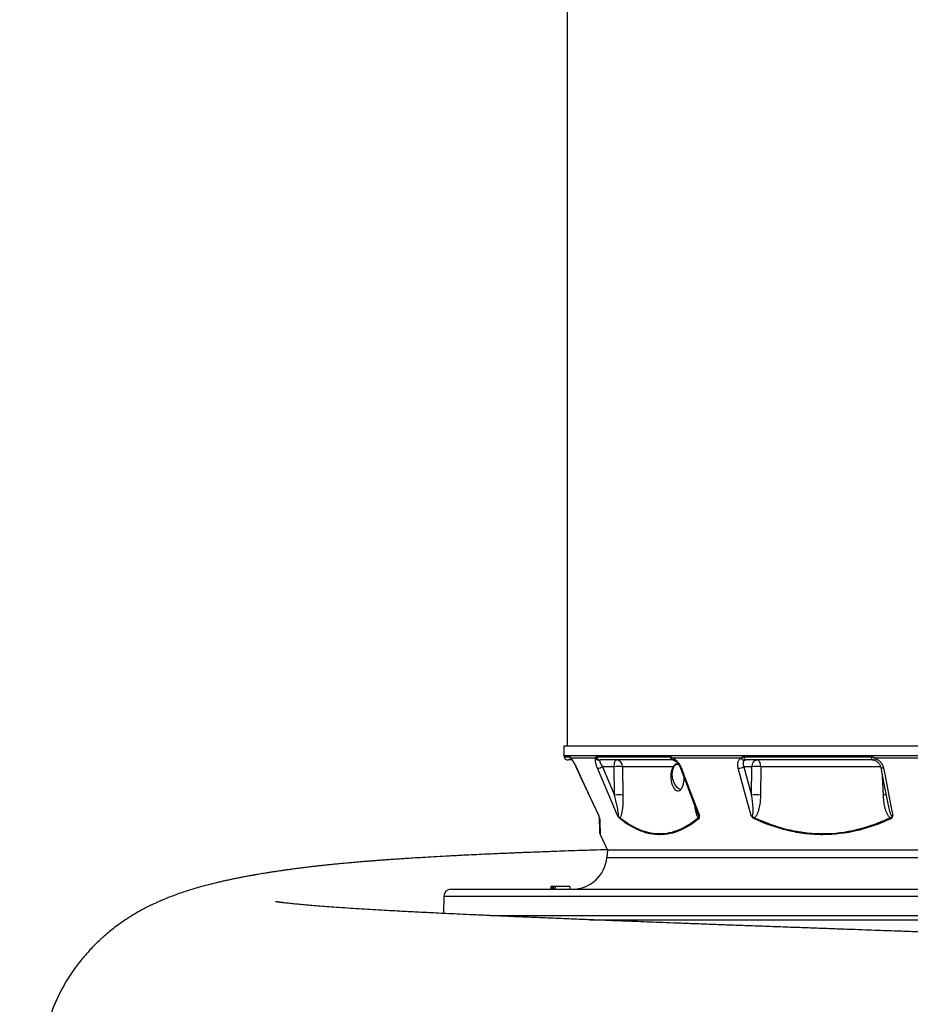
# Model space of a CAD drawing. Header units: millimetres. Extents: x 418 to 3682, y 625 to 3302.
# Tile 4 of 16: x 418 to 1059, y 1289 to 1998. Entities that reach past the tile are written whole.
import ezdxf

# ---------------------------------------------------------------- set-up
doc = ezdxf.new("R2010")
doc.units = ezdxf.units.MM

msp = doc.modelspace()

# ---------------------------------------------------------------- linework, layer by layer
at = {"color": 7, "linetype": 'Continuous', "lineweight": 25}
for p, q in [((811.85, 2600.25), (811.85, 1475.25)), ((809.35, 1475.25), (809.46, 1468.57)), ((1502.35, 1475.25), (809.35, 1475.25)), ((832.97, 1467.63), (886.04, 1467.63)), ((938.8, 1467.63), (1030.71, 1467.63)), ((815.15, 1465.25), (812.51, 1465.25)), ((832.37, 1466.55), (814.43, 1466.55)), ((888.33, 1465.25), (835.71, 1465.25)), ((845.63, 1460.42), (837.26, 1460.42)), ((837.26, 1460.42), (845.95, 1440.05)), ((845.95, 1440.05), (845.63, 1460.42)), ((851.67, 1460.42), (851.98, 1440.05)), ((888.12, 1460.42), (851.67, 1460.42)), ((936.99, 1466.55), (887.97, 1466.55)), ((944.76, 1460.42), (939.04, 1460.42)), ((939.04, 1460.42), (944.6, 1440.05)), ((1031.77, 1465.25), (940.64, 1465.25)), ((944.6, 1440.05), (944.76, 1460.42)), ((951.09, 1460.42), (950.93, 1440.05)), ((1033.27, 1464.98), (1033.33, 1464.98)), ((1100.25, 1466.55), (1033.28, 1466.55)), ((835.56, 1411.6), (840.85, 1400.25)), ((840.85, 1400.25), (840.39, 1395.07)), ((728.09, 1372.25), (1155.85, 1372.25)), ((800.15, 1374.25), (800.15, 1372.25)), ((800.21, 1374.25), (800.15, 1374.25)), ((800.39, 1374.25), (800.39, 1372.25)), ((801.07, 1374.25), (800.39, 1374.25)), ((801.07, 1374.25), (801.07, 1372.25)), ((801.19, 1374.25), (801.07, 1374.25)), ((801.19, 1374.25), (801.19, 1372.25)), ((801.69, 1374.25), (801.19, 1374.25)), ((801.69, 1374.25), (801.69, 1372.25)), ((801.89, 1374.25), (801.69, 1374.25)), ((801.89, 1374.25), (801.89, 1372.25)), ((803.12, 1374.25), (801.89, 1374.25)), ((803.12, 1374.25), (803.12, 1372.25)), ((813.73, 1374.25), (803.12, 1374.25)), ((813.73, 1374.25), (813.73, 1372.25)), ((813.82, 1374.25), (813.73, 1374.25)), ((813.82, 1374.25), (813.82, 1372.25)), ((723.09, 1367.34), (722.87, 1354.81)), ((756.52, 1353.25), (1155.85, 1353.25))]:
    msp.add_line(p, q, dxfattribs=at)
at = {"color": 1, "linetype": 'Continuous', "lineweight": 25}
for p, q in [((809.46, 1468.57), (1502.23, 1468.57)), ((809.57, 1467.63), (813.66, 1467.63)), ((1037.39, 1460.42), (951.09, 1460.42)), ((818.69, 1459.26), (818.65, 1459.26)), ((1039.38, 1440.05), (1038.81, 1453.29)), ((840.39, 1395.07), (1155.85, 1395.07)), ((723.09, 1367.34), (1155.85, 1367.34))]:
    msp.add_line(p, q, dxfattribs=at)
at = {"color": 7, "linetype": 'Continuous', "lineweight": 25, "flags": 128}
for points in [[(1030.71, 1467.63), (1030.77, 1467.14), (1030.85, 1466.69), (1030.96, 1466.27), (1031.09, 1465.92), (1031.24, 1465.63), (1031.41, 1465.42), (1031.59, 1465.29), (1031.77, 1465.25)], [(845.63, 1460.42), (845.67, 1461.37), (845.78, 1462.28), (845.94, 1463.12), (846.15, 1463.85), (846.41, 1464.44), (846.7, 1464.89), (847.01, 1465.16), (847.34, 1465.25)], [(887.63, 1453.07), (887.47, 1454.9), (887.52, 1456.65), (887.79, 1458.27), (888.27, 1459.69), (888.92, 1460.85), (889.74, 1461.72), (890.69, 1462.25), (891.08, 1462.36)], [(951.09, 1460.42), (951.03, 1461.37), (950.88, 1462.28), (950.64, 1463.12), (950.33, 1463.85), (949.95, 1464.44), (949.53, 1464.89), (949.07, 1465.16), (948.59, 1465.25)], [(1037.53, 1459.96), (1039.11, 1451.74), (1042.59, 1433.66)], [(818.65, 1459.26), (822.48, 1451.04), (834.58, 1425.03)], [(818.69, 1459.26), (821.22, 1453.83), (831.34, 1432.09), (834.5, 1425.3)], [(848.16, 1425.3), (839.63, 1445.31), (833.68, 1459.26)], [(893.42, 1443.87), (893.34, 1443.9), (892.24, 1444.43), (891.17, 1445.3), (890.18, 1446.46), (889.3, 1447.88), (888.56, 1449.49), (887.99, 1451.25), (887.63, 1453.07)], [(893.32, 1459.46), (896.44, 1451.24), (905.61, 1427.1)], [(894.05, 1459.26), (896.11, 1453.83), (904.37, 1432.09), (906.95, 1425.3)], [(944.26, 1425.3), (938.8, 1445.31), (934.99, 1459.26)], [(1039.55, 1459.26), (1040.6, 1453.83), (1044.78, 1432.09), (1046.09, 1425.3)]]:
    msp.add_lwpolyline(points, dxfattribs=at)
at = {"color": 1, "linetype": 'Continuous', "lineweight": 25, "flags": 128}
for points in [[(1033.28, 1466.55), (1033.21, 1466.2), (1033.16, 1465.88), (1033.13, 1465.6), (1033.13, 1465.37), (1033.14, 1465.18), (1033.18, 1465.06), (1033.25, 1464.99), (1033.27, 1464.98)], [(1039.55, 1459.26), (1039.02, 1459.27), (1038.55, 1459.32), (1038.15, 1459.42), (1037.84, 1459.56), (1037.63, 1459.74), (1037.53, 1459.95), (1037.53, 1459.96)], [(894.05, 1459.26), (893.72, 1459.27), (893.48, 1459.32), (893.34, 1459.42), (893.32, 1459.47)]]:
    msp.add_lwpolyline(points, dxfattribs=at)
at = {"color": 7, "linetype": 'Continuous', "lineweight": 25}
for centre, radius, start, end in [((814.46, 1468.66), 5, 181, 191.89421), ((812.51, 1468.25), 3, 191.89421, 270), ((835.79, 1468.1), 2.85, 189.48363, 268.4623), ((888.6, 1467.8), 2.57, 183.84388, 263.84051), ((941.17, 1467.56), 2.37, 178.28306, 257.09557), ((835.12, 1468.17), 3.19, 210.49113, 272.24839), ((832.45, 1469.14), 9.95, 277.07965, 298.89209), ((848.65, 1378), 82.47, 87.90272, 92.09728), ((846.99, 1460.59), 4.67, 357.99135, 85.77988), ((935.05, 1466.67), 7.41, 269.51291, 302.53576), ((939.59, 1467.91), 2.94, 207.65845, 267.3842), ((949.23, 1460.81), 4.49, 98.23483, 184.91789), ((947.93, 1368.86), 91.62, 88.02153, 91.97847), ((848.96, 1357.63), 82.47, 87.90272, 92.09728), ((947.77, 1348.49), 91.62, 88.02153, 91.97847), ((830.06, 1422.92), 4.99, 22.96372, 25.15416), ((836.77, 1423.77), 1.74, 182.07849, 208.75601), ((851.62, 1423.38), 1.82, 169.69322, 194.35741), ((908.45, 1424.24), 2.32, 193.34976, 214.36833), ((949.83, 1422.61), 3.38, 161.15537, 174.62956), ((1048.15, 1425.14), 4.16, 200.15896, 212.07743), ((837.43, 1412.32), 2, 181.99999, 200.62608), ((815.49, 1397.25), 25, 270, 355), ((728.09, 1367.25), 5, 90, 179)]:
    msp.add_arc(centre, radius, start, end, dxfattribs=at)
at = {"color": 1, "linetype": 'Continuous', "lineweight": 25}
for centre, radius, start, end in [((816.6, 1468.24), 3, 191.65985, 234.99667), ((816.71, 1467.44), 2.45, 201.35061, 223.2218), ((889.65, 1466.56), 1.68, 180.34953, 241.72045), ((1042.64, 1352.62), 87.5, 90.78835, 92.1376)]:
    msp.add_arc(centre, radius, start, end, dxfattribs=at)
at = {"color": 7, "linetype": 'Continuous', "lineweight": 25}
msp.add_ellipse((891.21, 1452.67), major_axis=(-0.46, 9.59), ratio=0.496358, start_param=0.605514, end_param=4.691599, dxfattribs=at)
for points, knots in [([(813.66, 1467.63), (813.7, 1467.63), (813.74, 1467.6), (813.84, 1467.5), (813.89, 1467.42), (814.02, 1467.22), (814.09, 1467.11), (814.24, 1466.84), (814.33, 1466.7), (814.43, 1466.55)], [0, 0, 0, 0, 0.25, 0.25, 0.5, 0.5, 0.75, 0.75, 1, 1, 1, 1]), ([(832.37, 1466.55), (832.37, 1466.7), (832.38, 1466.84), (832.44, 1467.1), (832.48, 1467.22), (832.59, 1467.42), (832.65, 1467.5), (832.8, 1467.6), (832.88, 1467.63), (832.97, 1467.63)], [0, 0, 0, 0, 0.25, 0.25, 0.5, 0.5, 0.75, 0.75, 1, 1, 1, 1]), ([(886.04, 1467.63), (886.19, 1467.63), (886.35, 1467.6), (886.67, 1467.5), (886.83, 1467.42), (887.15, 1467.22), (887.31, 1467.11), (887.63, 1466.84), (887.8, 1466.7), (887.97, 1466.55)], [0, 0, 0, 0, 0.25, 0.25, 0.5, 0.5, 0.75, 0.75, 1, 1, 1, 1]), ([(936.99, 1466.55), (937.09, 1466.7), (937.2, 1466.84), (937.45, 1467.1), (937.59, 1467.22), (937.9, 1467.42), (938.06, 1467.5), (938.42, 1467.6), (938.6, 1467.63), (938.8, 1467.63)], [0, 0, 0, 0, 0.25, 0.25, 0.5, 0.5, 0.75, 0.75, 1, 1, 1, 1]), ([(1030.71, 1467.63), (1030.94, 1467.63), (1031.17, 1467.6), (1031.62, 1467.5), (1031.84, 1467.42), (1032.27, 1467.22), (1032.49, 1467.11), (1032.89, 1466.84), (1033.09, 1466.7), (1033.28, 1466.55)], [0, 0, 0, 0, 0.25, 0.25, 0.5, 0.5, 0.75, 0.75, 1, 1, 1, 1]), ([(814.43, 1466.55), (814.56, 1466.41), (814.7, 1466.24), (815, 1465.86), (815.16, 1465.63), (815.5, 1465.14), (815.67, 1464.87), (816.03, 1464.29), (816.22, 1463.98), (816.79, 1463), (817.18, 1462.3), (817.95, 1460.81), (818.33, 1460.04), (818.69, 1459.26)], [0, 0, 0, 0, 0.125, 0.125, 0.25, 0.25, 0.375, 0.375, 0.5, 0.5, 0.75, 0.75, 1, 1, 1, 1]), ([(814.8, 1465.9), (814.79, 1465.9), (814.79, 1465.91), (814.84, 1465.86), (814.91, 1465.78), (814.92, 1465.77)], [0, 0, 0, 0, 0.2732847, 0.9125864, 1, 1, 1, 1]), ([(814.92, 1465.76), (814.95, 1465.73), (815.02, 1465.65), (815.31, 1465.29), (815.72, 1464.69), (816.27, 1463.81), (816.91, 1462.7), (817.6, 1461.4), (818.2, 1460.23), (818.53, 1459.5), (818.64, 1459.26)], [0, 0, 0, 0, 0.070775, 0.171048, 0.295492, 0.435751, 0.588338, 0.749149, 0.918045, 1, 1, 1, 1]), ([(833.68, 1459.26), (833.34, 1460.04), (833.06, 1460.81), (832.7, 1461.92), (832.59, 1462.29), (832.41, 1462.99), (832.33, 1463.33), (832.21, 1463.97), (832.16, 1464.28), (832.11, 1464.87), (832.1, 1465.14), (832.11, 1465.63), (832.14, 1465.85), (832.23, 1466.24), (832.29, 1466.41), (832.37, 1466.55)], [0, 0, 0, 0, 0.25, 0.25, 0.375, 0.375, 0.5, 0.5, 0.625, 0.625, 0.75, 0.75, 0.875, 0.875, 1, 1, 1, 1]), ([(835.25, 1464.98), (835.22, 1464.89), (835.2, 1464.77), (835.22, 1464.51), (835.24, 1464.36), (835.32, 1464.04), (835.38, 1463.86), (835.52, 1463.49), (835.6, 1463.29), (835.79, 1462.89), (835.89, 1462.68), (836.12, 1462.25), (836.25, 1462.02), (836.64, 1461.35), (836.94, 1460.89), (837.26, 1460.42)], [0, 0, 0, 0, 0.125, 0.125, 0.25, 0.25, 0.375, 0.375, 0.5, 0.5, 0.625, 0.625, 0.75, 0.75, 1, 1, 1, 1]), ([(835.71, 1465.25), (835.61, 1465.25), (835.51, 1465.23), (835.35, 1465.14), (835.28, 1465.07), (835.25, 1464.98)], [0, 0, 0, 0, 0.5, 0.5, 1, 1, 1, 1]), ([(887.97, 1466.55), (888.27, 1466.41), (888.58, 1466.24), (889.18, 1465.86), (889.49, 1465.63), (890.09, 1465.14), (890.39, 1464.87), (890.96, 1464.29), (891.24, 1463.98), (892.04, 1463), (892.52, 1462.3), (893.39, 1460.81), (893.75, 1460.04), (894.05, 1459.26)], [0, 0, 0, 0, 0.125, 0.125, 0.25, 0.25, 0.375, 0.375, 0.5, 0.5, 0.75, 0.75, 1, 1, 1, 1]), ([(892.2, 1461.71), (891.73, 1461.92), (890.67, 1462.39), (889.55, 1462.05), (888.74, 1461.33), (888.33, 1460.72), (888.12, 1460.42)], [0, 0, 0, 0, 0.276498, 0.631999, 0.816155, 1, 1, 1, 1]), ([(888.35, 1465.25), (888.36, 1465.25), (888.37, 1465.25), (888.56, 1465.21), (888.78, 1465.1), (888.85, 1465.07)], [0, 0, 0, 0, 0.434196, 0.8235, 1, 1, 1, 1]), ([(888.85, 1465.06), (888.93, 1465.03), (889.18, 1464.92), (889.79, 1464.51), (890.55, 1463.85), (891.35, 1462.95), (892.13, 1461.87), (892.82, 1460.68), (893.15, 1459.86), (893.31, 1459.46)], [0, 0, 0, 0, 0.066224, 0.199559, 0.34421, 0.496271, 0.66303, 0.835775, 1, 1, 1, 1]), ([(934.99, 1459.26), (934.78, 1460.04), (934.65, 1460.81), (934.61, 1461.92), (934.62, 1462.29), (934.69, 1462.99), (934.75, 1463.33), (934.91, 1463.97), (935.02, 1464.28), (935.29, 1464.87), (935.45, 1465.14), (935.81, 1465.63), (936.01, 1465.85), (936.47, 1466.24), (936.72, 1466.41), (936.99, 1466.55)], [0, 0, 0, 0, 0.25, 0.25, 0.375, 0.375, 0.5, 0.5, 0.625, 0.625, 0.75, 0.75, 0.875, 0.875, 1, 1, 1, 1]), ([(939.46, 1464.98), (939.29, 1464.89), (939.15, 1464.77), (938.9, 1464.51), (938.8, 1464.36), (938.63, 1464.04), (938.57, 1463.86), (938.47, 1463.49), (938.45, 1463.29), (938.43, 1462.89), (938.43, 1462.68), (938.48, 1462.25), (938.51, 1462.02), (938.67, 1461.35), (938.83, 1460.89), (939.04, 1460.42)], [0, 0, 0, 0, 0.125, 0.125, 0.25, 0.25, 0.375, 0.375, 0.5, 0.5, 0.625, 0.625, 0.75, 0.75, 1, 1, 1, 1]), ([(940.64, 1465.25), (940.42, 1465.25), (940.21, 1465.23), (939.81, 1465.14), (939.62, 1465.07), (939.46, 1464.98)], [0, 0, 0, 0, 0.5, 0.5, 1, 1, 1, 1]), ([(1033.33, 1464.98), (1033.07, 1465.07), (1032.81, 1465.14), (1032.29, 1465.23), (1032.03, 1465.25), (1031.77, 1465.25)], [0, 0, 0, 0, 0.5, 0.5, 1, 1, 1, 1]), ([(1033.26, 1464.95), (1033.46, 1464.89), (1034.02, 1464.7), (1034.9, 1464.14), (1035.82, 1463.32), (1036.61, 1462.32), (1037.18, 1461.2), (1037.48, 1460.39), (1037.52, 1459.98), (1037.52, 1459.96)], [0, 0, 0, 0, 0.093426, 0.255516, 0.427286, 0.606407, 0.793955, 0.989522, 1, 1, 1, 1]), ([(1033.28, 1466.55), (1033.68, 1466.41), (1034.07, 1466.24), (1034.83, 1465.86), (1035.19, 1465.63), (1035.9, 1465.14), (1036.23, 1464.87), (1036.86, 1464.29), (1037.15, 1463.98), (1037.97, 1463), (1038.43, 1462.3), (1039.14, 1460.81), (1039.4, 1460.04), (1039.55, 1459.26)], [0, 0, 0, 0, 0.125, 0.125, 0.25, 0.25, 0.375, 0.375, 0.5, 0.5, 0.75, 0.75, 1, 1, 1, 1]), ([(848.16, 1425.3), (848.2, 1425.24), (848.25, 1425.18), (848.35, 1425.08), (848.4, 1425.05), (848.49, 1425.01), (848.54, 1425.02), (848.61, 1425.08), (848.64, 1425.13), (848.7, 1425.3), (848.71, 1425.44), (848.73, 1425.73), (848.73, 1425.88), (848.72, 1426.35), (848.69, 1426.67), (848.62, 1427.33), (848.58, 1427.66), (848.44, 1428.65), (848.33, 1429.31), (848.08, 1430.65), (847.95, 1431.32), (847.54, 1433.33), (847.25, 1434.67), (846.62, 1437.36), (846.29, 1438.71), (845.95, 1440.05)], [0, 0, 0, 0, 0.015625, 0.015625, 0.03125, 0.03125, 0.046875, 0.046875, 0.0625, 0.0625, 0.09375, 0.09375, 0.125, 0.125, 0.1875, 0.1875, 0.25, 0.25, 0.375, 0.375, 0.5, 0.5, 0.75, 0.75, 1, 1, 1, 1]), ([(851.98, 1440.05), (852.01, 1438.58), (852, 1437.11), (851.9, 1434.2), (851.82, 1432.76), (851.61, 1430.62), (851.53, 1429.9), (851.33, 1428.51), (851.22, 1427.83), (851.01, 1426.83), (850.93, 1426.51), (850.76, 1425.87), (850.67, 1425.56), (850.47, 1424.96), (850.36, 1424.67), (850.11, 1424.15), (849.98, 1423.91), (849.83, 1423.71)], [0, 0, 0, 0, 0.25, 0.25, 0.5, 0.5, 0.625, 0.625, 0.75, 0.75, 0.8125, 0.8125, 0.875, 0.875, 0.9375, 0.9375, 1, 1, 1, 1]), ([(944.26, 1425.3), (944.32, 1425.24), (944.38, 1425.18), (944.52, 1425.08), (944.6, 1425.05), (944.76, 1425.01), (944.83, 1425.02), (944.97, 1425.08), (945.03, 1425.13), (945.18, 1425.3), (945.25, 1425.44), (945.36, 1425.73), (945.4, 1425.88), (945.51, 1426.35), (945.55, 1426.67), (945.62, 1427.33), (945.64, 1427.66), (945.67, 1428.65), (945.67, 1429.31), (945.63, 1430.65), (945.59, 1431.32), (945.45, 1433.33), (945.32, 1434.67), (945, 1437.36), (944.81, 1438.71), (944.6, 1440.05)], [0, 0, 0, 0, 0.015625, 0.015625, 0.03125, 0.03125, 0.046875, 0.046875, 0.0625, 0.0625, 0.09375, 0.09375, 0.125, 0.125, 0.1875, 0.1875, 0.25, 0.25, 0.375, 0.375, 0.5, 0.5, 0.75, 0.75, 1, 1, 1, 1]), ([(950.93, 1440.05), (950.92, 1438.58), (950.85, 1437.11), (950.59, 1434.2), (950.39, 1432.76), (949.96, 1430.62), (949.79, 1429.9), (949.4, 1428.51), (949.18, 1427.83), (948.78, 1426.83), (948.63, 1426.51), (948.32, 1425.87), (948.15, 1425.56), (947.78, 1424.96), (947.57, 1424.67), (947.13, 1424.15), (946.89, 1423.91), (946.63, 1423.71)], [0, 0, 0, 0, 0.25, 0.25, 0.5, 0.5, 0.625, 0.625, 0.75, 0.75, 0.8125, 0.8125, 0.875, 0.875, 0.9375, 0.9375, 1, 1, 1, 1]), ([(1044.25, 1423.71), (1043.98, 1423.91), (1043.73, 1424.15), (1043.27, 1424.68), (1043.05, 1424.96), (1042.66, 1425.56), (1042.48, 1425.87), (1042.14, 1426.51), (1041.99, 1426.84), (1041.56, 1427.83), (1041.31, 1428.51), (1040.87, 1429.91), (1040.67, 1430.62), (1040.17, 1432.76), (1039.92, 1434.21), (1039.56, 1437.11), (1039.44, 1438.58), (1039.38, 1440.05)], [0, 0, 0, 0, 0.0625, 0.0625, 0.125, 0.125, 0.1875, 0.1875, 0.25, 0.25, 0.375, 0.375, 0.5, 0.5, 0.75, 0.75, 1, 1, 1, 1]), ([(835.24, 1422.93), (835.24, 1423.04), (835.22, 1423.17), (835.18, 1423.4), (835.16, 1423.49), (835.11, 1423.67), (835.08, 1423.76), (835.02, 1423.96), (834.99, 1424.07), (834.91, 1424.3), (834.87, 1424.42), (834.77, 1424.66), (834.72, 1424.78), (834.61, 1425.04), (834.56, 1425.17), (834.5, 1425.3)], [0, 0, 0, 0, 0.25, 0.25, 0.375, 0.375, 0.5, 0.5, 0.625, 0.625, 0.75, 0.75, 0.875, 0.875, 1, 1, 1, 1]), ([(835.03, 1423.71), (835.03, 1423.76), (835.01, 1423.84), (834.96, 1424.04), (834.93, 1424.16), (834.83, 1424.44), (834.76, 1424.6), (834.66, 1424.85), (834.63, 1424.93), (834.57, 1425.11), (834.53, 1425.2), (834.5, 1425.3)], [0, 0, 0, 0, 0.25, 0.25, 0.5, 0.5, 0.75, 0.75, 0.875, 0.875, 1, 1, 1, 1]), ([(849.86, 1422.93), (849.72, 1423.04), (849.58, 1423.17), (849.29, 1423.48), (849.14, 1423.66), (848.84, 1424.06), (848.69, 1424.3), (848.48, 1424.66), (848.41, 1424.78), (848.28, 1425.04), (848.22, 1425.17), (848.16, 1425.3)], [0, 0, 0, 0, 0.25, 0.25, 0.5, 0.5, 0.75, 0.75, 0.875, 0.875, 1, 1, 1, 1]), ([(849.83, 1423.71), (849.7, 1423.76), (849.57, 1423.84), (849.3, 1424.03), (849.16, 1424.16), (848.87, 1424.44), (848.72, 1424.6), (848.5, 1424.85), (848.43, 1424.93), (848.29, 1425.11), (848.22, 1425.2), (848.16, 1425.3)], [0, 0, 0, 0, 0.25, 0.25, 0.5, 0.5, 0.75, 0.75, 0.875, 0.875, 1, 1, 1, 1]), ([(906.19, 1423.71), (906.31, 1423.76), (906.42, 1423.84), (906.61, 1424.04), (906.68, 1424.16), (906.8, 1424.44), (906.84, 1424.6), (906.88, 1424.85), (906.9, 1424.93), (906.93, 1425.11), (906.94, 1425.2), (906.95, 1425.3)], [0, 0, 0, 0, 0.25, 0.25, 0.5, 0.5, 0.75, 0.75, 0.875, 0.875, 1, 1, 1, 1]), ([(906.53, 1422.93), (906.66, 1423.04), (906.78, 1423.17), (906.92, 1423.4), (906.96, 1423.49), (907.03, 1423.67), (907.06, 1423.76), (907.1, 1423.96), (907.11, 1424.07), (907.12, 1424.3), (907.12, 1424.42), (907.1, 1424.66), (907.08, 1424.78), (907.02, 1425.04), (906.99, 1425.17), (906.95, 1425.3)], [0, 0, 0, 0, 0.25, 0.25, 0.375, 0.375, 0.5, 0.5, 0.625, 0.625, 0.75, 0.75, 0.875, 0.875, 1, 1, 1, 1]), ([(946.46, 1422.93), (946.23, 1423.04), (946, 1423.17), (945.56, 1423.48), (945.34, 1423.66), (944.95, 1424.06), (944.76, 1424.3), (944.54, 1424.66), (944.48, 1424.78), (944.36, 1425.04), (944.31, 1425.17), (944.26, 1425.3)], [0, 0, 0, 0, 0.25, 0.25, 0.5, 0.5, 0.75, 0.75, 0.875, 0.875, 1, 1, 1, 1]), ([(946.63, 1423.71), (946.41, 1423.76), (946.2, 1423.84), (945.78, 1424.03), (945.57, 1424.16), (945.17, 1424.44), (944.98, 1424.6), (944.69, 1424.85), (944.6, 1424.93), (944.42, 1425.11), (944.34, 1425.2), (944.26, 1425.3)], [0, 0, 0, 0, 0.25, 0.25, 0.5, 0.5, 0.75, 0.75, 0.875, 0.875, 1, 1, 1, 1]), ([(1044.25, 1423.71), (1044.46, 1423.76), (1044.66, 1423.84), (1045.04, 1424.04), (1045.21, 1424.16), (1045.51, 1424.44), (1045.63, 1424.6), (1045.82, 1424.85), (1045.88, 1424.93), (1045.99, 1425.11), (1046.05, 1425.2), (1046.09, 1425.3)], [0, 0, 0, 0, 0.25, 0.25, 0.5, 0.5, 0.75, 0.75, 0.875, 0.875, 1, 1, 1, 1]), ([(1044.63, 1422.93), (1044.86, 1423.04), (1045.07, 1423.17), (1045.36, 1423.4), (1045.45, 1423.49), (1045.62, 1423.67), (1045.69, 1423.76), (1045.83, 1423.96), (1045.89, 1424.07), (1045.98, 1424.3), (1046.02, 1424.42), (1046.08, 1424.66), (1046.09, 1424.78), (1046.1, 1425.04), (1046.1, 1425.17), (1046.09, 1425.3)], [0, 0, 0, 0, 0.25, 0.25, 0.375, 0.375, 0.5, 0.5, 0.625, 0.625, 0.75, 0.75, 0.875, 0.875, 1, 1, 1, 1]), ([(835.42, 1412.39), (835.42, 1412.36), (835.43, 1412.25), (835.39, 1413.28), (835.32, 1415.48), (835.2, 1418.88), (835.09, 1422.06), (835.03, 1423.71)], [0, 0, 0, 0, 0.093479, 0.310124, 0.533899, 0.757712, 1, 1, 1, 1]), ([(849.83, 1423.71), (854.44, 1420.07), (859.13, 1417.21), (866.26, 1414.27), (868.66, 1413.52), (872.28, 1412.76), (873.5, 1412.57), (875.94, 1412.31), (877.15, 1412.25), (883.19, 1412.25), (887.93, 1413.27), (894.89, 1416.19), (897.19, 1417.4), (900.61, 1419.54), (901.74, 1420.31), (903.98, 1421.93), (905.09, 1422.8), (906.19, 1423.71)], [0, 0, 0, 0, 0.25, 0.25, 0.375, 0.375, 0.4375, 0.4375, 0.5, 0.5, 0.75, 0.75, 0.875, 0.875, 0.9375, 0.9375, 1, 1, 1, 1]), ([(906.53, 1422.93), (905.43, 1422.02), (904.31, 1421.16), (902.06, 1419.54), (900.93, 1418.78), (897.5, 1416.64), (895.19, 1415.43), (888.2, 1412.51), (883.45, 1411.48), (877.4, 1411.47), (876.18, 1411.53), (873.74, 1411.78), (872.52, 1411.97), (870.08, 1412.47), (868.86, 1412.78), (866.43, 1413.53), (865.22, 1413.97), (859.2, 1416.42), (854.49, 1419.3), (849.86, 1422.93)], [0, 0, 0, 0, 0.0625, 0.0625, 0.125, 0.125, 0.25, 0.25, 0.5, 0.5, 0.5625, 0.5625, 0.625, 0.625, 0.6875, 0.6875, 0.75, 0.75, 1, 1, 1, 1]), ([(1044.63, 1422.93), (1042.68, 1422.02), (1040.73, 1421.16), (1036.78, 1419.54), (1034.79, 1418.78), (1028.77, 1416.64), (1024.73, 1415.43), (1012.53, 1412.51), (1004.28, 1411.48), (993.79, 1411.47), (991.69, 1411.53), (987.46, 1411.78), (985.36, 1411.97), (981.15, 1412.47), (979.05, 1412.78), (974.86, 1413.53), (972.78, 1413.97), (962.43, 1416.42), (954.36, 1419.3), (946.46, 1422.93)], [0, 0, 0, 0, 0.0625, 0.0625, 0.125, 0.125, 0.25, 0.25, 0.5, 0.5, 0.5625, 0.5625, 0.625, 0.625, 0.6875, 0.6875, 0.75, 0.75, 1, 1, 1, 1]), ([(946.63, 1423.71), (954.5, 1420.07), (962.5, 1417.21), (974.76, 1414.27), (978.88, 1413.52), (985.14, 1412.76), (987.24, 1412.57), (991.45, 1412.31), (993.55, 1412.25), (1004.01, 1412.25), (1012.25, 1413.27), (1024.42, 1416.19), (1028.44, 1417.4), (1034.44, 1419.54), (1036.42, 1420.31), (1040.36, 1421.93), (1042.31, 1422.8), (1044.25, 1423.71)], [0, 0, 0, 0, 0.25, 0.25, 0.375, 0.375, 0.4375, 0.4375, 0.5, 0.5, 0.75, 0.75, 0.875, 0.875, 0.9375, 0.9375, 1, 1, 1, 1]), ([(840.64, 1400.69), (837.25, 1400.58), (830.27, 1400.36), (820.11, 1400.03), (810.76, 1399.71), (802.59, 1399.41), (795.51, 1399.15), (789.03, 1398.91), (783.1, 1398.68), (778.15, 1398.48), (773.72, 1398.3), (769.38, 1398.12), (764.29, 1397.9), (758.46, 1397.65), (751.94, 1397.35), (744.78, 1397.02), (736.37, 1396.61), (727.32, 1396.14), (718.18, 1395.65), (710.05, 1395.18), (702.87, 1394.75), (696.97, 1394.37), (692.18, 1394.06), (688.28, 1393.8), (684.66, 1393.54), (681.2, 1393.3), (677.95, 1393.06), (674.91, 1392.83), (672.05, 1392.61), (669.21, 1392.39), (666.18, 1392.15), (662.77, 1391.86), (658.91, 1391.54), (654.71, 1391.16), (650.43, 1390.77), (646.29, 1390.37), (642.44, 1389.99), (638.81, 1389.62), (635.39, 1389.25), (632.07, 1388.88), (628.7, 1388.5), (625.1, 1388.07), (621.21, 1387.6), (617.32, 1387.11), (613.77, 1386.64), (610.65, 1386.21), (607.66, 1385.79), (604.58, 1385.35), (601.48, 1384.89), (599.02, 1384.51), (597.21, 1384.22), (595.84, 1384.01), (594.28, 1383.75), (592.44, 1383.45), (590.44, 1383.12), (588.65, 1382.81), (587.26, 1382.57), (586.24, 1382.39), (585.26, 1382.22), (584.18, 1382.02), (582.93, 1381.8), (580.89, 1381.42), (578.28, 1380.93), (575.23, 1380.33), (572.4, 1379.76), (569.64, 1379.18), (566.86, 1378.58), (564.09, 1377.96), (561.35, 1377.33), (557.63, 1376.45), (552.96, 1375.28), (547.32, 1373.75), (542.16, 1372.25), (537.47, 1370.77), (533.54, 1369.46), (529.63, 1368.07), (525.82, 1366.64), (522.14, 1365.16), (518.98, 1363.82), (516.37, 1362.66), (513.7, 1361.42), (510.6, 1359.92), (507.1, 1358.12), (503.3, 1356.04), (498.72, 1353.36), (494.02, 1350.36), (489.35, 1347.11), (485.25, 1344.02), (481.37, 1340.9), (477.88, 1337.89), (474.61, 1334.87), (471.53, 1331.86), (468.33, 1328.53), (465.05, 1324.87), (461.66, 1320.8), (458.25, 1316.38), (454.73, 1311.39), (451.13, 1305.75), (447.57, 1299.46), (444.59, 1293.39), (442.11, 1287.57), (440.18, 1282.32), (438.53, 1277.06), (437.17, 1271.98), (436.1, 1267.2), (435.26, 1262.73), (434.59, 1258.58), (433.96, 1254.77), (433.37, 1251.27), (432.8, 1248.05), (432.25, 1245.11), (431.71, 1242.51), (431.17, 1240.13), (430.66, 1238.17), (430.19, 1236.53), (429.67, 1234.41), (429.16, 1232.13), (428.63, 1229.64), (427.99, 1226.31), (427.2, 1221.91), (426.28, 1216.21), (425.35, 1209.92), (424.41, 1203.05), (423.48, 1195.62), (422.57, 1187.62), (421.68, 1179.09), (420.87, 1170.22), (420.14, 1161.2), (419.51, 1152.18), (418.99, 1143.15), (418.32, 1129.07), (417.8, 1109.86), (417.88, 1085.65), (418.51, 1066.59), (419.24, 1052.88), (419.77, 1044.6), (420.34, 1036.88), (420.96, 1029.7), (421.6, 1023.08), (422.26, 1017.01), (422.93, 1011.51), (423.62, 1006.56), (424.33, 1002.19), (424.93, 998.98), (425.4, 996.9), (425.78, 995.13), (426.21, 992.87), (426.67, 990.21), (427.15, 987.16), (427.66, 983.75), (428.19, 980), (428.75, 975.89), (429.37, 971.4), (430.03, 966.53), (430.78, 961.26), (431.61, 955.58), (432.56, 949.46), (433.64, 942.9), (434.89, 936.2), (436.61, 929.43), (438.65, 922.88), (440.98, 916.64), (443.53, 910.7), (446.55, 904.51), (450.08, 898.16), (454.15, 891.73), (458.31, 885.88), (462.53, 880.52), (466.64, 875.78), (470.85, 871.32), (475.11, 867.2), (479.31, 863.45), (483.2, 860.24), (486.98, 857.32), (490.46, 854.8), (493.86, 852.49), (497.12, 850.39), (500.75, 848.19), (503.98, 846.35), (506.69, 844.88), (508.86, 843.76), (510.71, 842.83), (512.18, 842.11), (513.56, 841.46), (515.06, 840.75), (516.98, 839.88), (519.13, 838.94), (521.29, 838.03), (523.04, 837.32), (524.45, 836.75), (525.68, 836.27), (527.08, 835.74), (528.72, 835.13), (530.52, 834.47), (532.5, 833.78), (534.39, 833.13), (536.13, 832.55), (537.72, 832.04), (539.28, 831.54), (540.88, 831.05), (542.59, 830.53), (544.48, 829.97), (547.01, 829.25), (550.02, 828.42), (553.28, 827.56), (556.27, 826.8), (559.18, 826.1), (562.21, 825.38), (565.55, 824.63), (569.15, 823.85), (572.96, 823.06), (576.7, 822.31), (580.16, 821.65), (583.15, 821.1), (585.91, 820.61), (588.7, 820.12), (591.75, 819.61), (594.93, 819.08), (597.98, 818.6), (600.7, 818.18), (603.14, 817.82), (605.52, 817.47), (608.12, 817.1), (611.14, 816.68), (614.58, 816.21), (618.3, 815.73), (622.13, 815.25), (626.38, 814.74), (631, 814.2), (635.8, 813.67), (641.12, 813.11), (647.42, 812.48), (655.35, 811.74), (664.32, 810.97), (673.97, 810.21), (683.72, 809.49), (693.37, 808.83), (702.98, 808.22), (712.59, 807.65), (722.54, 807.09), (732.96, 806.54), (743.41, 806.02), (750.52, 805.7), (753.8, 805.55)], [0, 0, 0, 0, 0.006969, 0.014346, 0.021257, 0.026751, 0.031861, 0.036589, 0.040935, 0.044941, 0.047598, 0.050849, 0.054694, 0.059132, 0.06416, 0.069775, 0.075912, 0.084167, 0.091727, 0.098596, 0.104778, 0.110276, 0.114118, 0.117546, 0.120784, 0.12395, 0.127044, 0.129787, 0.132472, 0.135097, 0.137876, 0.141168, 0.144905, 0.14914, 0.153572, 0.157756, 0.161769, 0.165525, 0.169142, 0.172678, 0.176207, 0.180142, 0.184544, 0.189214, 0.193347, 0.19686, 0.200209, 0.204017, 0.208037, 0.211592, 0.213223, 0.214828, 0.216783, 0.219118, 0.221834, 0.224494, 0.226115, 0.227328, 0.228537, 0.229967, 0.231619, 0.233492, 0.238162, 0.242287, 0.246074, 0.249972, 0.253949, 0.257926, 0.261902, 0.265878, 0.274211, 0.282554, 0.290944, 0.297101, 0.302928, 0.307961, 0.313226, 0.318387, 0.3218, 0.324919, 0.32785, 0.331191, 0.335051, 0.339098, 0.342928, 0.347817, 0.352096, 0.355772, 0.358917, 0.36218, 0.364704, 0.367393, 0.37025, 0.373276, 0.376472, 0.379893, 0.383622, 0.388406, 0.393696, 0.399519, 0.404248, 0.409278, 0.41409, 0.418422, 0.422285, 0.425691, 0.428657, 0.431205, 0.433382, 0.435261, 0.436951, 0.438597, 0.440358, 0.442726, 0.445396, 0.448018, 0.450588, 0.453115, 0.455611, 0.459846, 0.464078, 0.468364, 0.472763, 0.477327, 0.482108, 0.487153, 0.492446, 0.497753, 0.503049, 0.508341, 0.513635, 0.527819, 0.542099, 0.55616, 0.56132, 0.566195, 0.570817, 0.575237, 0.579512, 0.583698, 0.587855, 0.592041, 0.596313, 0.600721, 0.602989, 0.605129, 0.607079, 0.608933, 0.610799, 0.612785, 0.614979, 0.617449, 0.620245, 0.623402, 0.626949, 0.630907, 0.635295, 0.640132, 0.645373, 0.650511, 0.655413, 0.66008, 0.664514, 0.668715, 0.673959, 0.678803, 0.68326, 0.687359, 0.691183, 0.694746, 0.698681, 0.70225, 0.705467, 0.708557, 0.7121, 0.714877, 0.717901, 0.721181, 0.724912, 0.727498, 0.729818, 0.731763, 0.733337, 0.73456, 0.736374, 0.738679, 0.741446, 0.744143, 0.746569, 0.748013, 0.749594, 0.751508, 0.753755, 0.756331, 0.758979, 0.761876, 0.764238, 0.766514, 0.768721, 0.771029, 0.773535, 0.776264, 0.779375, 0.7848, 0.789582, 0.793937, 0.797995, 0.80239, 0.807213, 0.81239, 0.817815, 0.823295, 0.8279, 0.831918, 0.835271, 0.838845, 0.842897, 0.847111, 0.851002, 0.854335, 0.857206, 0.859952, 0.862999, 0.86659, 0.870724, 0.875099, 0.879431, 0.883722, 0.889278, 0.894586, 0.899152, 0.906039, 0.914028, 0.923264, 0.932445, 0.941524, 0.950209, 0.958369, 0.966734, 0.974851, 0.983378, 0.99233, 1, 1, 1, 1]), ([(1104.13, 1400.25), (1085.93, 1400.25), (1067.99, 1400.25), (1033.21, 1400.25), (1016.36, 1400.25), (984.27, 1400.25), (969.03, 1400.25), (940.62, 1400.25), (927.45, 1400.25), (903.59, 1400.25), (892.9, 1400.25), (874.33, 1400.25), (866.46, 1400.25), (853.75, 1400.25), (848.92, 1400.25), (842.47, 1400.25), (840.85, 1400.25), (840.85, 1400.25)], [0, 0, 0, 0, 0.125, 0.125, 0.25, 0.25, 0.375, 0.375, 0.5, 0.5, 0.625, 0.625, 0.75, 0.75, 0.875, 0.875, 1, 1, 1, 1]), ([(1632.5, 1289.46), (1632.17, 1289.79), (1631.56, 1290.41), (1630.32, 1291.57), (1629.03, 1292.71), (1627.74, 1293.83), (1626.53, 1294.84), (1625.24, 1295.9), (1623.82, 1297.03), (1622.19, 1298.28), (1620.3, 1299.63), (1617.98, 1301.17), (1615.18, 1302.87), (1612.03, 1304.6), (1608.86, 1306.16), (1606.07, 1307.39), (1603.3, 1308.51), (1601.06, 1309.33), (1598.8, 1310.11), (1596.76, 1310.77), (1594.81, 1311.36), (1592.82, 1311.92), (1590.68, 1312.5), (1588.17, 1313.14), (1585.77, 1313.7), (1583.59, 1314.18), (1581.78, 1314.56), (1580.05, 1314.91), (1578.49, 1315.22), (1577.02, 1315.49), (1575.46, 1315.78), (1573.65, 1316.1), (1571.71, 1316.43), (1568.75, 1316.91), (1564.34, 1317.58), (1558.48, 1318.39), (1552.07, 1319.18), (1545.41, 1319.94), (1538.69, 1320.63), (1531.96, 1321.27), (1525.93, 1321.8), (1520.27, 1322.26), (1514.99, 1322.67), (1510.46, 1323), (1506.4, 1323.29), (1502.46, 1323.56), (1497.89, 1323.87), (1492.65, 1324.2), (1486.84, 1324.56), (1478.05, 1325.09), (1466.35, 1325.74), (1451.66, 1326.51), (1436.88, 1327.23), (1422.1, 1327.91), (1407.39, 1328.56), (1392.83, 1329.17), (1378.49, 1329.77), (1364.31, 1330.34), (1350.08, 1330.9), (1335.53, 1331.46), (1320.54, 1332.04), (1304.1, 1332.68), (1286.11, 1333.36), (1266.52, 1334.11), (1246.37, 1334.87), (1225.67, 1335.64), (1206.61, 1336.35), (1189.33, 1336.99), (1173.93, 1337.56), (1158.44, 1338.13), (1143.25, 1338.69), (1128.78, 1339.21), (1115.34, 1339.7), (1102.94, 1340.15), (1092.3, 1340.53), (1083.31, 1340.86), (1075.82, 1341.13), (1069, 1341.37), (1062.81, 1341.59), (1056.82, 1341.81), (1050.46, 1342.03), (1043.19, 1342.29), (1035.07, 1342.58), (1026.13, 1342.9), (1016.41, 1343.25), (1005.81, 1343.63), (994.33, 1344.04), (982.02, 1344.48), (968.51, 1344.97), (954.37, 1345.48), (940.15, 1346), (926.77, 1346.49), (914.16, 1346.96), (902.3, 1347.4), (891.2, 1347.82), (880.93, 1348.21), (871.48, 1348.57), (862.51, 1348.91), (853.57, 1349.26), (844.23, 1349.62), (834.36, 1350.01), (823.98, 1350.42), (813.13, 1350.86), (801.82, 1351.32), (790.18, 1351.8), (778.24, 1352.31), (766.27, 1352.82), (754.66, 1353.33), (744.19, 1353.81), (734.95, 1354.23), (726.84, 1354.61), (719.44, 1354.97), (712.72, 1355.3), (706.66, 1355.61), (701.22, 1355.89), (696.21, 1356.15), (690.48, 1356.45), (683.74, 1356.82), (675.92, 1357.26), (667.86, 1357.74), (659.71, 1358.24), (651.6, 1358.77), (644.04, 1359.29), (637.15, 1359.8), (631, 1360.28), (625.36, 1360.75), (620.35, 1361.19), (615.88, 1361.62), (611.91, 1362.03), (609.28, 1362.32), (607.65, 1362.51), (606.88, 1362.6), (606.22, 1362.68), (605.66, 1362.76), (605.16, 1362.82), (604.69, 1362.88), (604.18, 1362.95), (603.62, 1363.03), (603.07, 1363.1), (602.61, 1363.17), (602.25, 1363.23), (602, 1363.27), (601.86, 1363.29), (601.88, 1363.29), (601.88, 1363.29)], [0, 0, 0, 0, 0.004305, 0.007983, 0.01106, 0.013002, 0.014661, 0.016089, 0.01736, 0.01864, 0.020294, 0.022391, 0.024944, 0.027947, 0.030922, 0.033587, 0.035985, 0.039598, 0.04315, 0.046713, 0.050044, 0.053097, 0.057023, 0.061578, 0.066724, 0.070011, 0.073419, 0.076541, 0.079237, 0.081596, 0.084286, 0.087497, 0.091092, 0.094331, 0.102408, 0.112738, 0.122133, 0.130897, 0.141207, 0.149448, 0.156904, 0.163669, 0.169834, 0.175391, 0.17915, 0.183529, 0.18853, 0.194155, 0.200406, 0.20689, 0.221307, 0.23528, 0.248808, 0.261887, 0.274514, 0.286685, 0.298397, 0.309644, 0.320693, 0.331907, 0.34327, 0.354769, 0.368753, 0.382943, 0.397345, 0.411966, 0.426811, 0.43734, 0.447984, 0.458746, 0.469362, 0.479286, 0.488496, 0.496988, 0.504757, 0.51035, 0.515491, 0.520178, 0.524408, 0.528249, 0.532552, 0.537569, 0.543304, 0.549419, 0.55618, 0.563585, 0.571637, 0.580338, 0.589644, 0.600432, 0.610703, 0.620457, 0.629693, 0.638581, 0.646926, 0.654727, 0.661981, 0.668702, 0.675577, 0.68298, 0.690893, 0.699337, 0.708316, 0.717841, 0.727916, 0.738352, 0.749326, 0.760275, 0.770572, 0.779209, 0.787316, 0.79489, 0.801927, 0.808424, 0.814378, 0.819795, 0.825203, 0.834007, 0.843549, 0.85383, 0.864775, 0.876284, 0.888342, 0.898944, 0.909682, 0.920402, 0.930697, 0.940557, 0.950565, 0.961039, 0.963931, 0.966581, 0.96899, 0.971156, 0.973081, 0.975087, 0.977616, 0.981006, 0.984927, 0.988694, 0.992181, 0.995386, 0.998973, 1, 1, 1, 1]), ([(828.33, 1350.25), (830.6, 1350.25), (838.02, 1350.25), (851.67, 1350.25), (869.16, 1350.25), (887.61, 1350.25), (906.89, 1350.25), (926.95, 1350.25), (947.74, 1350.25), (969.18, 1350.25), (991.21, 1350.25), (1013.75, 1350.25), (1036.75, 1350.25), (1060.11, 1350.25), (1083.78, 1350.25), (1107.68, 1350.25), (1131.72, 1350.25), (1155.14, 1350.25), (1170.51, 1350.25), (1177.84, 1350.25)], [0, 0, 0, 0, 0.027088, 0.088231, 0.149373, 0.210515, 0.271658, 0.3328, 0.393943, 0.455085, 0.516228, 0.57737, 0.638513, 0.699655, 0.760797, 0.82194, 0.883082, 0.944225, 1, 1, 1, 1])]:
    msp.add_open_spline(points, degree=3, knots=knots, dxfattribs=at)
at = {"color": 1, "linetype": 'Continuous', "lineweight": 25}
for points, knots in [([(906.19, 1423.71), (906.01, 1423.97), (905.61, 1424.58), (905.03, 1426.06), (904.49, 1428.03), (904.07, 1430.01), (903.91, 1431.27), (903.85, 1431.73)], [0, 0, 0, 0, 0.139018, 0.31857, 0.583631, 0.849452, 1, 1, 1, 1]), ([(1042.6, 1433.67), (1042.87, 1432.32), (1043.29, 1430.2), (1044.01, 1427.72), (1044.56, 1426.32), (1044.96, 1425.56), (1045.31, 1425.16), (1045.54, 1425.03), (1045.69, 1425.01), (1045.86, 1425.06), (1045.99, 1425.16), (1046.06, 1425.26), (1046.09, 1425.3)], [0, 0, 0, 0, 0.414547, 0.6519311, 0.7710098, 0.8605714, 0.9056767, 0.9235401, 0.9415511, 0.9575241, 0.9821472, 1, 1, 1, 1]), ([(834.59, 1425.02), (834.58, 1425.03), (834.57, 1425.05), (834.54, 1425.16), (834.51, 1425.26), (834.5, 1425.3)], [0, 0, 0, 0, 0.272225, 0.694113, 1, 1, 1, 1]), ([(905.62, 1427.1), (905.73, 1426.81), (905.95, 1426.24), (906.27, 1425.56), (906.53, 1425.16), (906.68, 1425.03), (906.77, 1425.01), (906.86, 1425.06), (906.91, 1425.16), (906.94, 1425.26), (906.95, 1425.3)], [0, 0, 0, 0, 0.286731, 0.565701, 0.706197, 0.761839, 0.817941, 0.867694, 0.944391, 1, 1, 1, 1]), ([(835.24, 1422.93), (835.3, 1421.28), (835.4, 1418.16), (835.51, 1414.8), (835.58, 1412.58), (835.61, 1411.48), (835.61, 1411.59), (835.61, 1411.62)], [0, 0, 0, 0, 0.2421818, 0.4583406, 0.6759587, 0.8986343, 1, 1, 1, 1])]:
    msp.add_open_spline(points, degree=3, knots=knots, dxfattribs=at)

doc.saveas('drawing.dxf')
